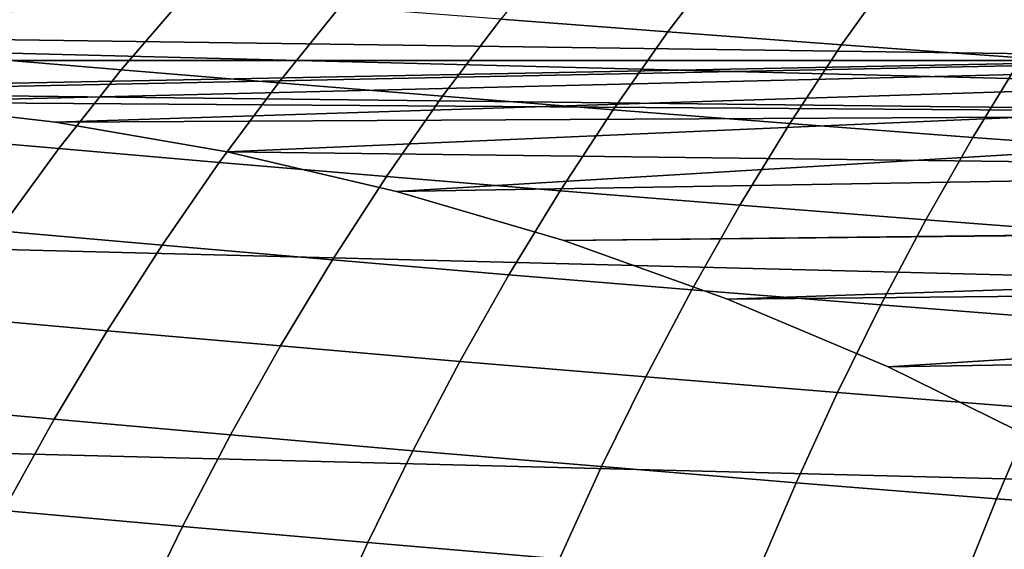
# Model space of a CAD drawing. Header units: metres. Extents: x -23 to 242, y -40 to 23.
# Tile 88 of 256: x 1.83 to 6.35, y 11.9 to 14.33. Entities that reach past the tile are written whole.
import ezdxf

# ---------------------------------------------------------------- set-up
doc = ezdxf.new("R2010")
doc.units = ezdxf.units.M
doc.layers.add('solid_10171013', color=7, linetype='CONTINUOUS')

msp = doc.modelspace()

# ---------------------------------------------------------------- linework, layer by layer
at = {"layer": 'solid_10171013'}
for points in [[(-0.399854, 13.994287, 150), (16.694998, 14.327479, 150), (15.947903, 15.154652, 150), (-16.694983, 14.327498, 150)], [(-17.074446, 14.653085), (17.794987, 13.769098), (18.469526, 12.85012), (-17.795063, 13.769)], [(-17.074446, 14.653085), (17.074366, 14.653179), (17.794987, 13.769098)], [(5.066662, 14.614123, 254.474609), (4.313187, 14.667891, 253.511505), (4.037117, 14.329764, 253.812119), (4.80536, 14.271562, 254.773071)], [(5.849627, 14.559531, 255.419937), (5.066662, 14.614123, 254.474609), (4.80536, 14.271562, 254.773071), (5.60289, 14.212528, 255.715637)], [(1.913449, 14.497297, 250.828506), (1.265452, 14.550362, 249.802109), (0.938415, 14.212575, 250.095322), (1.601619, 14.155653, 251.122238)], [(6.661509, 14.504313, 256.346466), (5.849627, 14.559531, 255.419937), (5.60289, 14.212528, 255.715637), (6.429115, 14.152882, 256.638794)], [(2.590848, 14.442815, 251.83902), (1.913449, 14.497297, 250.828506), (1.601619, 14.155653, 251.122238), (2.294122, 14.097286, 252.132523)], [(3.298751, 14.386922, 252.833771), (2.590848, 14.442815, 251.83902), (2.294122, 14.097286, 252.132523), (3.016971, 14.037487, 253.126297)], [(4.037117, 14.329764, 253.812119), (3.298751, 14.386922, 252.833771), (3.016971, 14.037487, 253.126297), (3.770094, 13.976414, 254.102966)], [(-8.696584, 14.13963, 150.25), (-8.303534, 14.373981, 150.25), (8.696584, 14.139631, 150.25)], [(-8.303534, 14.373981, 150.25), (8.303534, 14.373981, 150.25), (8.696584, 14.139631, 150.25)], [(-0.399854, 13.994287, 150), (0.399854, 13.994287, 150), (16.694998, 14.327479, 150)], [(0.399854, 13.994287, 150), (1.198118, 13.948631, 150), (16.694998, 14.327479, 150)], [(1.198118, 13.948631, 150), (1.992386, 13.857494, 150), (16.694998, 14.327479, 150)], [(1.992386, 13.857494, 150), (2.780181, 13.721169, 150), (16.694998, 14.327479, 150)], [(2.780181, 13.721169, 150), (3.559042, 13.54006, 150), (16.694998, 14.327479, 150)], [(4.32632, 13.31476, 150), (17.399603, 13.46304, 150), (16.694998, 14.327479, 150), (3.559042, 13.54006, 150)], [(4.80536, 14.271562, 254.773071), (4.037117, 14.329764, 253.812119), (3.770094, 13.976414, 254.102966), (4.552887, 13.914296, 255.061569)], [(5.60289, 14.212528, 255.715637), (4.80536, 14.271562, 254.773071), (4.552887, 13.914296, 255.061569), (5.364742, 13.851363, 256.00116)], [(6.429115, 14.152882, 256.638794), (5.60289, 14.212528, 255.715637), (5.364742, 13.851363, 256.00116), (6.205051, 13.787845, 256.920776)], [(2.294122, 14.097286, 252.132523), (1.601619, 14.155653, 251.122238), (1.299672, 13.797757, 251.406586), (2.007104, 13.735972, 252.416397)], [(0.399854, 13.994287, 150.25), (-8.696584, 14.13963, 150.25), (8.696584, 14.139631, 150.25), (9.083187, 13.894444, 150.25)], [(7.283177, 14.092841, 257.541382), (6.429115, 14.152882, 256.638794), (6.205051, 13.787845, 256.920776), (7.072931, 13.723973, 257.819336)], [(3.016971, 14.037487, 253.126297), (2.294122, 14.097286, 252.132523), (2.007104, 13.735972, 252.416397), (2.744699, 13.672761, 253.408997)], [(3.770094, 13.976414, 254.102966), (3.016971, 14.037487, 253.126297), (2.744699, 13.672761, 253.408997), (3.512354, 13.608291, 254.383789)], [(1.198118, 13.948631, 150.25), (0.399854, 13.994287, 150.25), (9.083187, 13.894444, 150.25)], [(4.552887, 13.914296, 255.061569), (3.770094, 13.976414, 254.102966), (3.512354, 13.608291, 254.383789), (4.30945, 13.542799, 255.33989)], [(1.198118, 13.948631, 150.25), (1.992386, 13.857494, 150.25), (1.992386, 13.857494, 150), (1.198118, 13.948631, 150)], [(1.992386, 13.857494, 150.25), (1.198118, 13.948631, 150.25), (9.083187, 13.894444, 150.25)], [(2.780181, 13.721169, 150.25), (1.992386, 13.857494, 150.25), (9.083187, 13.894444, 150.25), (9.462622, 13.638866, 150.25)], [(5.364742, 13.851363, 256.00116), (4.552887, 13.914296, 255.061569), (4.30945, 13.542799, 255.33989), (5.13536, 13.476526, 256.276367)], [(1.992386, 13.857494, 150.25), (2.780181, 13.721169, 150.25), (2.780181, 13.721169, 150), (1.992386, 13.857494, 150)], [(6.205051, 13.787845, 256.920776), (5.364742, 13.851363, 256.00116), (5.13536, 13.476526, 256.276367), (5.989461, 13.409711, 257.192352)], [(2.007104, 13.735972, 252.416397), (1.299672, 13.797757, 251.406586), (1.007777, 13.424356, 251.681427), (1.729936, 13.359615, 252.690536)], [(-17.795063, 13.769), (18.469526, 12.85012), (19.096766, 11.898045), (-18.469597, 12.850019)], [(7.072931, 13.723973, 257.819336), (6.205051, 13.787845, 256.920776), (5.989461, 13.409711, 257.192352), (6.87085, 13.342596, 258.086731)], [(2.744699, 13.672761, 253.408997), (2.007104, 13.735972, 252.416397), (1.729936, 13.359615, 252.690536), (2.48205, 13.29348, 253.681747)], [(2.780181, 13.721169, 150.25), (3.559042, 13.54006, 150.25), (3.559042, 13.54006, 150), (2.780181, 13.721169, 150)], [(3.559042, 13.54006, 150.25), (2.780181, 13.721169, 150.25), (9.462622, 13.638866, 150.25)], [(3.512354, 13.608291, 254.383789), (2.744699, 13.672761, 253.408997), (2.48205, 13.29348, 253.681747), (3.263988, 13.226122, 254.65451)], [(4.32632, 13.31476, 150.25), (3.559042, 13.54006, 150.25), (9.462622, 13.638866, 150.25), (9.835115, 13.372742, 150.25)], [(4.30945, 13.542799, 255.33989), (3.512354, 13.608291, 254.383789), (3.263988, 13.226122, 254.65451), (4.075115, 13.157786, 255.607956)], [(3.559042, 13.54006, 150.25), (4.32632, 13.31476, 150.25), (4.32632, 13.31476, 150), (3.559042, 13.54006, 150)], [(5.13536, 13.476526, 256.276367), (4.30945, 13.542799, 255.33989), (4.075115, 13.157786, 255.607956), (4.91479, 13.08872, 256.541229)], [(5.989461, 13.409711, 257.192352), (5.13536, 13.476526, 256.276367), (4.91479, 13.08872, 256.541229), (5.782372, 13.01917, 257.453461)], [(4.32632, 13.31476, 150), (5.079339, 13.046075, 150), (17.399603, 13.46304, 150)], [(5.079339, 13.046075, 150), (5.815754, 12.734864, 150), (17.399603, 13.46304, 150)], [(6.53327, 12.382096, 150), (18.059151, 12.56448, 150), (17.399603, 13.46304, 150), (5.815754, 12.734864, 150)], [(6.87085, 13.342596, 258.086731), (5.989461, 13.409711, 257.192352), (5.782372, 13.01917, 257.453461), (6.676939, 12.949381, 258.343597)], [(2.48205, 13.29348, 253.681747), (1.729936, 13.359615, 252.690536), (1.462758, 12.968961, 252.954803), (2.229138, 12.900381, 253.944443)], [(5.079339, 13.046075, 150.25), (4.32632, 13.31476, 150.25), (9.835115, 13.372742, 150.25), (10.200028, 13.096542, 150.25)], [(4.32632, 13.31476, 150.25), (5.079339, 13.046075, 150.25), (5.079339, 13.046075, 150), (4.32632, 13.31476, 150)], [(3.263988, 13.226122, 254.65451), (2.48205, 13.29348, 253.681747), (2.229138, 12.900381, 253.944443), (3.025086, 12.830637, 254.915024)], [(4.075115, 13.157786, 255.607956), (3.263988, 13.226122, 254.65451), (3.025086, 12.830637, 254.915024), (3.84995, 12.759978, 255.865692)], [(4.91479, 13.08872, 256.541229), (4.075115, 13.157786, 255.607956), (3.84995, 12.759978, 255.865692), (4.703076, 12.688652, 256.795654)], [(5.782372, 13.01917, 257.453461), (4.91479, 13.08872, 256.541229), (4.703076, 12.688652, 256.795654), (5.583809, 12.616909, 257.704041)], [(5.815754, 12.734864, 150.25), (5.079339, 13.046075, 150.25), (10.200028, 13.096542, 150.25), (10.557129, 12.810416, 150.25)], [(5.079339, 13.046075, 150.25), (5.815754, 12.734864, 150.25), (5.815754, 12.734864, 150), (5.079339, 13.046075, 150)], [(6.676939, 12.949381, 258.343597), (5.782372, 13.01917, 257.453461), (5.583809, 12.616909, 257.704041), (6.491208, 12.545002, 258.589905)], [(2.229138, 12.900381, 253.944443), (1.462758, 12.968961, 252.954803), (1.205708, 12.564754, 253.20903), (1.986078, 12.494205, 254.196976)], [(3.025086, 12.830637, 254.915024), (2.229138, 12.900381, 253.944443), (1.986078, 12.494205, 254.196976), (2.795737, 12.422568, 255.165237)], [(-18.469597, 12.850019), (19.096766, 11.898045), (19.675112, 10.915094), (-19.09683, 11.89794)], [(3.84995, 12.759978, 255.865692), (3.025086, 12.830637, 254.915024), (2.795737, 12.422568, 255.165237), (3.634021, 12.350092, 256.113037)], [(6.53327, 12.382096, 150.25), (5.815754, 12.734864, 150.25), (10.557129, 12.810416, 150.25), (10.906385, 12.514415, 150.25)], [(4.703076, 12.688652, 256.795654), (3.84995, 12.759978, 255.865692), (3.634021, 12.350092, 256.113037), (4.500262, 12.277025, 257.039612)], [(5.815754, 12.734864, 150.25), (6.53327, 12.382096, 150.25), (6.53327, 12.382096, 150), (5.815754, 12.734864, 150)], [(5.583809, 12.616909, 257.704041), (4.703076, 12.688652, 256.795654), (4.500262, 12.277025, 257.039612), (5.393795, 12.203621, 257.944122)], [(6.491208, 12.545002, 258.589905), (5.583809, 12.616909, 257.704041), (5.393795, 12.203621, 257.944122), (6.31366, 12.130129, 258.825684)], [(1.986078, 12.494205, 254.196976), (1.205708, 12.564754, 253.20903), (0.958927, 12.147739, 253.453094), (1.752982, 12.075691, 254.439209)], [(7.423408, 12.473189, 259.451691), (6.491208, 12.545002, 258.589905), (6.31366, 12.130129, 258.825684), (7.257966, 12.056812, 259.68277)], [(2.795737, 12.422568, 255.165237), (1.986078, 12.494205, 254.196976), (1.752982, 12.075691, 254.439209), (2.576029, 12.002644, 255.40506)], [(3.634021, 12.350092, 256.113037), (2.795737, 12.422568, 255.165237), (2.576029, 12.002644, 255.40506), (3.427392, 11.928846, 256.349915)], [(4.500262, 12.277025, 257.039612), (3.634021, 12.350092, 256.113037), (3.427392, 11.928846, 256.349915), (4.306394, 11.854547, 257.273041)], [(5.393795, 12.203621, 257.944122), (4.500262, 12.277025, 257.039612), (4.306394, 11.854547, 257.273041), (5.212355, 11.779993, 258.173676)], [(6.31366, 12.130129, 258.825684), (5.393795, 12.203621, 257.944122), (5.212355, 11.779993, 258.173676), (6.144303, 11.705437, 259.050903)], [(7.257966, 12.056812, 259.68277), (6.31366, 12.130129, 258.825684), (6.144303, 11.705437, 259.050903), (7.100319, 11.631137, 259.90329)], [(2.576029, 12.002644, 255.40506), (1.752982, 12.075691, 254.439209), (1.529962, 11.645576, 254.671021), (2.36605, 11.571594, 255.634369)], [(3.427392, 11.928846, 256.349915), (2.576029, 12.002644, 255.40506), (2.36605, 11.571594, 255.634369), (3.230129, 11.496961, 256.576233)], [(4.306394, 11.854547, 257.273041), (3.427392, 11.928846, 256.349915), (3.230129, 11.496961, 256.576233), (4.121513, 11.42192, 257.49588)]]:
    msp.add_3dface(points, dxfattribs=at)

doc.saveas('drawing.dxf')
